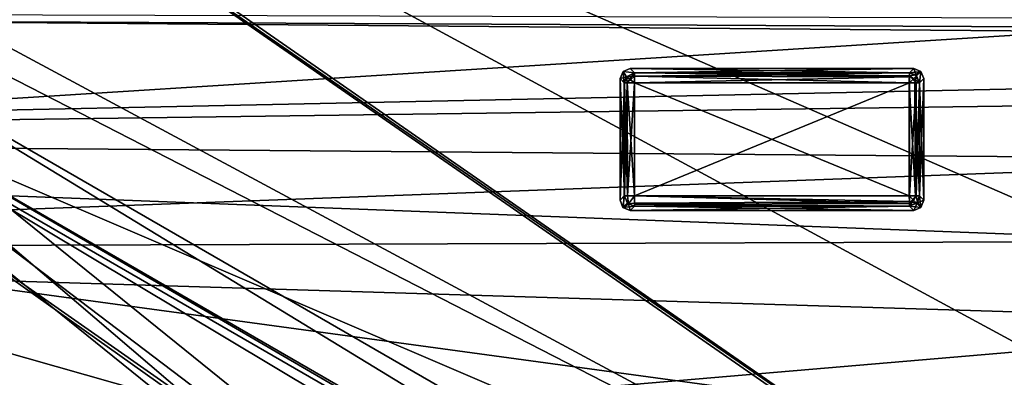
# Model space of a CAD drawing. Header units: millimetres. Extents: x -78 to 78, y -78 to 78.
# Tile 51 of 256: x -34.63 to -24.9, y -46.35 to -42.82. Entities that reach past the tile are written whole.
import ezdxf

# ---------------------------------------------------------------- set-up
doc = ezdxf.new("R2010")
doc.units = ezdxf.units.MM
doc.header["$LTSCALE"] = 41.718519
for name, color, linetype in [('10', 7, 'CONTINUOUS'), ('1027', 7, 'CONTINUOUS'), ('1107', 7, 'CONTINUOUS'), ('1745', 7, 'CONTINUOUS'), ('1762', 7, 'CONTINUOUS'), ('1773', 7, 'CONTINUOUS'), ('2704', 7, 'CONTINUOUS'), ('2720', 7, 'CONTINUOUS'), ('2748', 7, 'CONTINUOUS'), ('6', 7, 'CONTINUOUS'), ('6250', 7, 'CONTINUOUS'), ('6251', 7, 'CONTINUOUS'), ('6252', 7, 'CONTINUOUS'), ('6253', 7, 'CONTINUOUS'), ('6254', 7, 'CONTINUOUS'), ('6255', 7, 'CONTINUOUS'), ('6256', 7, 'CONTINUOUS'), ('6257', 7, 'CONTINUOUS'), ('6258', 7, 'CONTINUOUS'), ('6259', 7, 'CONTINUOUS'), ('6260', 7, 'CONTINUOUS'), ('6261', 7, 'CONTINUOUS'), ('6262', 7, 'CONTINUOUS'), ('6263', 7, 'CONTINUOUS'), ('6264', 7, 'CONTINUOUS'), ('6265', 7, 'CONTINUOUS'), ('6266', 7, 'CONTINUOUS'), ('6267', 7, 'CONTINUOUS'), ('6268', 7, 'CONTINUOUS'), ('6269', 7, 'CONTINUOUS'), ('6270', 7, 'CONTINUOUS'), ('6271', 7, 'CONTINUOUS'), ('6272', 7, 'CONTINUOUS'), ('6273', 7, 'CONTINUOUS'), ('6274', 7, 'CONTINUOUS'), ('6275', 7, 'CONTINUOUS'), ('6276', 7, 'CONTINUOUS'), ('6277', 7, 'CONTINUOUS'), ('6278', 7, 'CONTINUOUS'), ('6279', 7, 'CONTINUOUS'), ('6280', 7, 'CONTINUOUS'), ('6281', 7, 'CONTINUOUS'), ('6282', 7, 'CONTINUOUS'), ('6283', 7, 'CONTINUOUS'), ('6284', 7, 'CONTINUOUS'), ('6285', 7, 'CONTINUOUS'), ('6286', 7, 'CONTINUOUS'), ('6287', 7, 'CONTINUOUS'), ('6288', 7, 'CONTINUOUS'), ('6289', 7, 'CONTINUOUS'), ('6290', 7, 'CONTINUOUS'), ('745', 7, 'CONTINUOUS'), ('748', 7, 'CONTINUOUS'), ('770', 7, 'CONTINUOUS'), ('833', 7, 'CONTINUOUS'), ('971', 7, 'CONTINUOUS')]:
    doc.layers.add(name, color=color, linetype=linetype)

msp = doc.modelspace()

# ---------------------------------------------------------------- linework, layer by layer
at = {"layer": '10', "linetype": 'CONTINUOUS'}
for points in [[(-47.73, -42.73, -2), (-22.192, -42.8079, -2), (-44.1935, -44.1961, -2), (-47.73, -42.73, -2)], [(-22.192, -42.8079, -2), (-23.1, -45, -2), (-44.1935, -44.1961, -2), (-22.192, -42.8079, -2)], [(-23.1, -45, -2), (-22.1921, -47.192, -2), (-44.1935, -44.1961, -2), (-23.1, -45, -2)], [(-44.1935, -44.1961, -2), (-22.1921, -47.192, -2), (-42.7308, -47.73, -2), (-44.1935, -44.1961, -2)]]:
    msp.add_3dface(points, dxfattribs=at)
at = {"layer": '1027', "color": 7, "linetype": 'CONTINUOUS'}
for points in [[(-38.3464, -38.7265, 23.7), (-38.3259, -38.6854, 26.2), (-22.8397, -49.4352, 26.2), (-38.3464, -38.7265, 23.7)], [(-22.8178, -49.4934, 23.7), (-38.3464, -38.7265, 23.7), (-22.8397, -49.4352, 26.2), (-22.8178, -49.4934, 23.7)]]:
    msp.add_3dface(points, dxfattribs=at)
at = {"layer": '1107', "color": 7, "linetype": 'CONTINUOUS'}
for points in [[(-22.8178, -49.4934, 23.7), (-42.6272, -38.8523, 23.7), (-38.3464, -38.7265, 23.7), (-22.8178, -49.4934, 23.7)], [(-40.447, -40.4468, 23.7), (-42.6272, -38.8523, 23.7), (-22.8178, -49.4934, 23.7), (-40.447, -40.4468, 23.7)], [(-38.8524, -42.627, 23.7), (-40.447, -40.4468, 23.7), (-22.8178, -49.4934, 23.7), (-38.8524, -42.627, 23.7)], [(-37.9952, -45.1861, 23.7), (-38.8524, -42.627, 23.7), (-22.8178, -49.4934, 23.7), (-37.9952, -45.1861, 23.7)], [(-37.9552, -47.894, 23.7), (-37.9952, -45.1861, 23.7), (-31.119, -48.5612, 23.7), (-37.9552, -47.894, 23.7)], [(-31.119, -48.5612, 23.7), (-37.9952, -45.1861, 23.7), (-22.8178, -49.4934, 23.7), (-31.119, -48.5612, 23.7)]]:
    msp.add_3dface(points, dxfattribs=at)
at = {"layer": '1745', "linetype": 'CONTINUOUS'}
msp.add_3dface([(-42.8123, -38.7906, 28.7), (-38.1672, -66.1075, 28.7), (-28.8862, -50.0323, 28.7), (-42.8123, -38.7906, 28.7)], dxfattribs=at)
at = {"layer": '1762', "linetype": 'CONTINUOUS'}
for points in [[(-42.8123, -38.7906, 28.7), (-28.8862, -50.0323, 28.7), (-42.4435, -38.454, 28.1826), (-42.8123, -38.7906, 28.7)], [(-42.4435, -38.454, 28.1826), (-28.8862, -50.0323, 28.7), (-28.6363, -49.5996, 28.1826), (-42.4435, -38.454, 28.1826)]]:
    msp.add_3dface(points, dxfattribs=at)
at = {"layer": '1773', "linetype": 'CONTINUOUS'}
for points in [[(-37.3852, -43.4788, 26.2), (-42.4435, -38.454, 28.1826), (-28.6363, -49.5996, 28.1826), (-37.3852, -43.4788, 26.2)], [(-28.671, -49.6595, 26.2), (-37.3852, -43.4788, 26.2), (-28.6363, -49.5996, 28.1826), (-28.671, -49.6595, 26.2)]]:
    msp.add_3dface(points, dxfattribs=at)
at = {"layer": '2704', "linetype": 'CONTINUOUS'}
msp.add_3dface([(-47.8372, -40.2225, 21.67), (-44.5961, -46.8331, 21.67), (-31.2278, -54.139, 21.67), (-47.8372, -40.2225, 21.67)], dxfattribs=at)
at = {"layer": '2720', "linetype": 'CONTINUOUS'}
for points in [[(-31.2619, -54.1194, 20.074), (-56.5927, -41.1969, 20.074), (-47.8794, -40.1723, 20.074), (-31.2619, -54.1194, 20.074)], [(-41.1111, -56.6558, 20.074), (-56.5927, -41.1969, 20.074), (-31.2619, -54.1194, 20.074), (-41.1111, -56.6558, 20.074)]]:
    msp.add_3dface(points, dxfattribs=at)
at = {"layer": '2748', "linetype": 'CONTINUOUS'}
for points in [[(-47.8372, -40.2225, 21.67), (-31.2619, -54.1194, 20.074), (-47.8794, -40.1723, 20.074), (-47.8372, -40.2225, 21.67)], [(-47.8372, -40.2225, 21.67), (-31.2278, -54.139, 21.67), (-31.2619, -54.1194, 20.074), (-47.8372, -40.2225, 21.67)]]:
    msp.add_3dface(points, dxfattribs=at)
at = {"layer": '6', "linetype": 'CONTINUOUS'}
for points in [[(-20, -37.6), (-60, -37.6), (-60.1198, -45.8361), (-20, -37.6)], [(-47.73, -43.98), (-20, -37.6), (-60.1198, -45.8361), (-47.73, -43.98)], [(-20.0065, -43.4006), (-20, -37.6), (-47.73, -43.98), (-20.0065, -43.4006)], [(-20.8043, -43.6169), (-20.0065, -43.4006), (-47.73, -43.98), (-20.8043, -43.6169)], [(-21.3837, -44.198), (-20.8043, -43.6169), (-47.73, -43.98), (-21.3837, -44.198)], [(-21.3837, -44.198), (-47.73, -43.98), (-45.0789, -45.0789), (-21.3837, -44.198)], [(-21.6, -45), (-21.3837, -44.198), (-45.0789, -45.0789), (-21.6, -45)], [(-21.3808, -45.8068), (-21.6, -45), (-45.0789, -45.0789), (-21.3808, -45.8068)], [(-43.98, -47.73), (-21.3808, -45.8068), (-45.0789, -45.0789), (-43.98, -47.73)], [(-20.7931, -46.3896), (-21.3808, -45.8068), (-43.98, -47.73), (-20.7931, -46.3896)]]:
    msp.add_3dface(points, dxfattribs=at)
at = {"layer": '6250', "color": 7, "linetype": 'CONTINUOUS'}
for points in [[(-28.5582, -43.442, 21.683), (-25.842, -43.442, 21.683), (-28.5582, -44.5582, 21.683), (-28.5582, -43.442, 21.683)], [(-28.5582, -44.5582, 21.683), (-25.842, -43.442, 21.683), (-25.842, -44.5582, 21.683), (-28.5582, -44.5582, 21.683)]]:
    msp.add_3dface(points, dxfattribs=at)
at = {"layer": '6251', "color": 7, "linetype": 'CONTINUOUS'}
for points in [[(-28.6576, -44.5582, 21.7725), (-28.6579, -43.442, 21.7751), (-28.6292, -43.442, 21.7126), (-28.6576, -44.5582, 21.7725)], [(-28.6576, -44.5582, 21.7725), (-28.6292, -43.442, 21.7126), (-28.6263, -44.5561, 21.7098), (-28.6576, -44.5582, 21.7725)], [(-28.6292, -43.442, 21.7126), (-28.5582, -43.442, 21.683), (-28.6263, -44.5561, 21.7098), (-28.6292, -43.442, 21.7126)], [(-28.6263, -44.5561, 21.7098), (-28.5582, -43.442, 21.683), (-28.5582, -44.5582, 21.683), (-28.6263, -44.5561, 21.7098)]]:
    msp.add_3dface(points, dxfattribs=at)
at = {"layer": '6252', "color": 7, "linetype": 'CONTINUOUS'}
for points in [[(-28.7001, -44.6004, 22.1765), (-28.7001, -43.3998, 22.1765), (-28.6576, -44.5582, 21.7725), (-28.7001, -44.6004, 22.1765)], [(-28.6576, -44.5582, 21.7725), (-28.7001, -43.3998, 22.1765), (-28.6579, -43.442, 21.7751), (-28.6576, -44.5582, 21.7725)]]:
    msp.add_3dface(points, dxfattribs=at)
at = {"layer": '6253', "color": 7, "linetype": 'CONTINUOUS'}
for points in [[(-28.6709, -44.6707, 22.1743), (-28.7001, -44.6004, 22.1765), (-28.6576, -44.5582, 21.7725), (-28.6709, -44.6707, 22.1743)], [(-28.6709, -44.6707, 22.1743), (-28.6576, -44.5582, 21.7725), (-28.6281, -44.6281, 21.7683), (-28.6709, -44.6707, 22.1743)], [(-28.5582, -44.6576, 21.7725), (-28.6709, -44.6707, 22.1743), (-28.6281, -44.6281, 21.7683), (-28.5582, -44.6576, 21.7725)], [(-28.6003, -44.7001, 22.1765), (-28.6709, -44.6707, 22.1743), (-28.5582, -44.6576, 21.7725), (-28.6003, -44.7001, 22.1765)]]:
    msp.add_3dface(points, dxfattribs=at)
at = {"layer": '6254', "color": 7, "linetype": 'CONTINUOUS'}
for points in [[(-28.6708, -44.6708, 22.2786), (-28.7001, -44.6004, 22.2765), (-28.6709, -44.6707, 22.1743), (-28.6708, -44.6708, 22.2786)], [(-28.7001, -44.6004, 22.2765), (-28.7001, -44.6004, 22.1765), (-28.6709, -44.6707, 22.1743), (-28.7001, -44.6004, 22.2765)], [(-28.6003, -44.7001, 22.1765), (-28.6708, -44.6708, 22.2786), (-28.6709, -44.6707, 22.1743), (-28.6003, -44.7001, 22.1765)], [(-28.6003, -44.7001, 22.2765), (-28.6708, -44.6708, 22.2786), (-28.6003, -44.7001, 22.1765), (-28.6003, -44.7001, 22.2765)]]:
    msp.add_3dface(points, dxfattribs=at)
at = {"layer": '6255', "color": 7, "linetype": 'CONTINUOUS'}
for points in [[(-28.6708, -44.6708, 22.2786), (-28.6579, -44.5582, 22.6779), (-28.7001, -44.6004, 22.2765), (-28.6708, -44.6708, 22.2786)], [(-28.6181, -44.6369, 22.6846), (-28.6579, -44.5582, 22.6779), (-28.6708, -44.6708, 22.2786), (-28.6181, -44.6369, 22.6846)], [(-28.6003, -44.7001, 22.2765), (-28.6181, -44.6369, 22.6846), (-28.6708, -44.6708, 22.2786), (-28.6003, -44.7001, 22.2765)], [(-28.5582, -44.6576, 22.6805), (-28.6181, -44.6369, 22.6846), (-28.6003, -44.7001, 22.2765), (-28.5582, -44.6576, 22.6805)]]:
    msp.add_3dface(points, dxfattribs=at)
at = {"layer": '6256', "color": 7, "linetype": 'CONTINUOUS'}
for points in [[(-25.842, -43.3423, 21.7751), (-25.842, -43.371, 21.7126), (-28.5582, -43.3426, 21.7725), (-25.842, -43.3423, 21.7751)], [(-28.5582, -43.3426, 21.7725), (-25.842, -43.371, 21.7126), (-28.5582, -43.3751, 21.7087), (-28.5582, -43.3426, 21.7725)], [(-25.842, -43.371, 21.7126), (-25.842, -43.442, 21.683), (-28.5582, -43.3751, 21.7087), (-25.842, -43.371, 21.7126)], [(-25.842, -43.442, 21.683), (-28.5582, -43.442, 21.683), (-28.5582, -43.3751, 21.7087), (-25.842, -43.442, 21.683)]]:
    msp.add_3dface(points, dxfattribs=at)
at = {"layer": '6257', "color": 7, "linetype": 'CONTINUOUS'}
for points in [[(-28.625, -44.5582, 22.7444), (-28.6579, -44.5582, 22.6779), (-28.6181, -44.6369, 22.6846), (-28.625, -44.5582, 22.7444)], [(-28.5582, -44.5582, 22.77), (-28.625, -44.5582, 22.7444), (-28.6181, -44.6369, 22.6846), (-28.5582, -44.5582, 22.77)], [(-28.5582, -44.5582, 22.77), (-28.6181, -44.6369, 22.6846), (-28.5582, -44.6294, 22.7402), (-28.5582, -44.5582, 22.77)], [(-28.6181, -44.6369, 22.6846), (-28.5582, -44.6576, 22.6805), (-28.5582, -44.6294, 22.7402), (-28.6181, -44.6369, 22.6846)]]:
    msp.add_3dface(points, dxfattribs=at)
at = {"layer": '6258', "color": 7, "linetype": 'CONTINUOUS'}
for points in [[(-28.5582, -43.3426, 21.7725), (-28.6292, -43.442, 21.7126), (-28.6368, -43.382, 21.7684), (-28.5582, -43.3426, 21.7725)], [(-28.5582, -43.3426, 21.7725), (-28.5582, -43.3751, 21.7087), (-28.6292, -43.442, 21.7126), (-28.5582, -43.3426, 21.7725)], [(-28.5582, -43.3751, 21.7087), (-28.5582, -43.442, 21.683), (-28.6292, -43.442, 21.7126), (-28.5582, -43.3751, 21.7087)], [(-28.6292, -43.442, 21.7126), (-28.6579, -43.442, 21.7751), (-28.6368, -43.382, 21.7684), (-28.6292, -43.442, 21.7126)]]:
    msp.add_3dface(points, dxfattribs=at)
at = {"layer": '6259', "color": 7, "linetype": 'CONTINUOUS'}
for points in [[(-25.842, -44.5582, 21.683), (-25.842, -43.442, 21.683), (-25.7751, -43.442, 21.7087), (-25.842, -44.5582, 21.683)], [(-25.842, -44.5582, 21.683), (-25.7751, -43.442, 21.7087), (-25.7751, -44.5582, 21.7087), (-25.842, -44.5582, 21.683)], [(-25.7751, -43.442, 21.7087), (-25.7425, -43.442, 21.7725), (-25.7751, -44.5582, 21.7087), (-25.7751, -43.442, 21.7087)], [(-25.7751, -44.5582, 21.7087), (-25.7425, -43.442, 21.7725), (-25.7425, -44.5582, 21.7725), (-25.7751, -44.5582, 21.7087)]]:
    msp.add_3dface(points, dxfattribs=at)
at = {"layer": '6260', "color": 7, "linetype": 'CONTINUOUS'}
for points in [[(-28.625, -44.5582, 22.7444), (-28.6576, -43.442, 22.6805), (-28.6579, -44.5582, 22.6779), (-28.625, -44.5582, 22.7444)], [(-28.6293, -43.442, 22.7402), (-28.6576, -43.442, 22.6805), (-28.625, -44.5582, 22.7444), (-28.6293, -43.442, 22.7402)], [(-28.5582, -44.5582, 22.77), (-28.5582, -43.442, 22.77), (-28.6293, -43.442, 22.7402), (-28.5582, -44.5582, 22.77)], [(-28.5582, -44.5582, 22.77), (-28.6293, -43.442, 22.7402), (-28.625, -44.5582, 22.7444), (-28.5582, -44.5582, 22.77)]]:
    msp.add_3dface(points, dxfattribs=at)
at = {"layer": '6261', "color": 7, "linetype": 'CONTINUOUS'}
for points in [[(-28.7001, -44.6004, 22.2765), (-28.7001, -43.3998, 22.2765), (-28.7001, -44.6004, 22.1765), (-28.7001, -44.6004, 22.2765)], [(-28.7001, -44.6004, 22.1765), (-28.7001, -43.3998, 22.2765), (-28.7001, -43.3998, 22.1765), (-28.7001, -44.6004, 22.1765)]]:
    msp.add_3dface(points, dxfattribs=at)
at = {"layer": '6262', "color": 7, "linetype": 'CONTINUOUS'}
for points in [[(-25.842, -43.371, 21.7126), (-25.842, -43.3423, 21.7751), (-25.782, -43.3634, 21.7684), (-25.842, -43.371, 21.7126)], [(-25.7425, -43.442, 21.7725), (-25.842, -43.371, 21.7126), (-25.782, -43.3634, 21.7684), (-25.7425, -43.442, 21.7725)], [(-25.842, -43.442, 21.683), (-25.842, -43.371, 21.7126), (-25.7751, -43.442, 21.7087), (-25.842, -43.442, 21.683)], [(-25.842, -43.371, 21.7126), (-25.7425, -43.442, 21.7725), (-25.7751, -43.442, 21.7087), (-25.842, -43.371, 21.7126)]]:
    msp.add_3dface(points, dxfattribs=at)
at = {"layer": '6263', "color": 7, "linetype": 'CONTINUOUS'}
for points in [[(-28.5582, -44.5582, 21.683), (-25.842, -44.5582, 21.683), (-25.842, -44.6333, 21.7169), (-28.5582, -44.5582, 21.683)], [(-28.5582, -44.5582, 21.683), (-25.842, -44.6333, 21.7169), (-28.5582, -44.6388, 21.7238), (-28.5582, -44.5582, 21.683)], [(-25.842, -44.6333, 21.7169), (-25.842, -44.6579, 21.7751), (-28.5582, -44.6388, 21.7238), (-25.842, -44.6333, 21.7169)], [(-28.5582, -44.6388, 21.7238), (-25.842, -44.6579, 21.7751), (-28.5582, -44.6576, 21.7725), (-28.5582, -44.6388, 21.7238)]]:
    msp.add_3dface(points, dxfattribs=at)
at = {"layer": '6264', "color": 7, "linetype": 'CONTINUOUS'}
for points in [[(-25.842, -44.5582, 21.683), (-25.7751, -44.5582, 21.7087), (-25.842, -44.6333, 21.7169), (-25.842, -44.5582, 21.683)], [(-25.7751, -44.5582, 21.7087), (-25.7633, -44.6182, 21.7684), (-25.842, -44.6579, 21.7751), (-25.7751, -44.5582, 21.7087)], [(-25.7751, -44.5582, 21.7087), (-25.842, -44.6579, 21.7751), (-25.842, -44.6333, 21.7169), (-25.7751, -44.5582, 21.7087)], [(-25.7751, -44.5582, 21.7087), (-25.7425, -44.5582, 21.7725), (-25.7633, -44.6182, 21.7684), (-25.7751, -44.5582, 21.7087)]]:
    msp.add_3dface(points, dxfattribs=at)
at = {"layer": '6265', "color": 7, "linetype": 'CONTINUOUS'}
for points in [[(-25.8446, -44.5556, 22.77), (-25.8446, -43.4446, 22.77), (-28.5582, -43.442, 22.77), (-25.8446, -44.5556, 22.77)], [(-28.5582, -44.5582, 22.77), (-25.8446, -44.5556, 22.77), (-28.5582, -43.442, 22.77), (-28.5582, -44.5582, 22.77)]]:
    msp.add_3dface(points, dxfattribs=at)
at = {"layer": '6266', "color": 7, "linetype": 'CONTINUOUS'}
for points in [[(-28.6579, -43.442, 21.7751), (-28.7001, -43.3998, 22.1765), (-28.6708, -43.3294, 22.1744), (-28.6579, -43.442, 21.7751)], [(-28.6003, -43.3001, 22.1765), (-28.5582, -43.3426, 21.7725), (-28.6708, -43.3294, 22.1744), (-28.6003, -43.3001, 22.1765)], [(-28.5582, -43.3426, 21.7725), (-28.6368, -43.382, 21.7684), (-28.6708, -43.3294, 22.1744), (-28.5582, -43.3426, 21.7725)], [(-28.6368, -43.382, 21.7684), (-28.6579, -43.442, 21.7751), (-28.6708, -43.3294, 22.1744), (-28.6368, -43.382, 21.7684)]]:
    msp.add_3dface(points, dxfattribs=at)
at = {"layer": '6267', "color": 7, "linetype": 'CONTINUOUS'}
for points in [[(-28.7001, -43.3998, 22.2765), (-28.6706, -43.3292, 22.2787), (-28.7001, -43.3998, 22.1765), (-28.7001, -43.3998, 22.2765)], [(-28.7001, -43.3998, 22.1765), (-28.6706, -43.3292, 22.2787), (-28.6708, -43.3294, 22.1744), (-28.7001, -43.3998, 22.1765)], [(-28.6706, -43.3292, 22.2787), (-28.6003, -43.3001, 22.2765), (-28.6708, -43.3294, 22.1744), (-28.6706, -43.3292, 22.2787)], [(-28.6003, -43.3001, 22.2765), (-28.6003, -43.3001, 22.1765), (-28.6708, -43.3294, 22.1744), (-28.6003, -43.3001, 22.2765)]]:
    msp.add_3dface(points, dxfattribs=at)
at = {"layer": '6268', "color": 7, "linetype": 'CONTINUOUS'}
for points in [[(-25.842, -43.3423, 21.7751), (-25.7998, -43.3001, 22.1765), (-25.7292, -43.3295, 22.1743), (-25.842, -43.3423, 21.7751)], [(-25.782, -43.3634, 21.7684), (-25.842, -43.3423, 21.7751), (-25.7292, -43.3295, 22.1743), (-25.782, -43.3634, 21.7684)], [(-25.7425, -43.442, 21.7725), (-25.782, -43.3634, 21.7684), (-25.7292, -43.3295, 22.1743), (-25.7425, -43.442, 21.7725)], [(-25.7001, -43.3998, 22.1765), (-25.7425, -43.442, 21.7725), (-25.7292, -43.3295, 22.1743), (-25.7001, -43.3998, 22.1765)]]:
    msp.add_3dface(points, dxfattribs=at)
at = {"layer": '6269', "color": 7, "linetype": 'CONTINUOUS'}
for points in [[(-28.6003, -44.7001, 22.2765), (-28.6003, -44.7001, 22.1765), (-25.7998, -44.7001, 22.1765), (-28.6003, -44.7001, 22.2765)], [(-25.7998, -44.7001, 22.2765), (-28.6003, -44.7001, 22.2765), (-25.7998, -44.7001, 22.1765), (-25.7998, -44.7001, 22.2765)]]:
    msp.add_3dface(points, dxfattribs=at)
at = {"layer": '6270', "color": 7, "linetype": 'CONTINUOUS'}
for points in [[(-25.7633, -44.6182, 21.7684), (-25.7998, -44.7001, 22.1765), (-25.842, -44.6579, 21.7751), (-25.7633, -44.6182, 21.7684)], [(-25.7292, -44.6706, 22.1743), (-25.7998, -44.7001, 22.1765), (-25.7633, -44.6182, 21.7684), (-25.7292, -44.6706, 22.1743)], [(-25.7425, -44.5582, 21.7725), (-25.7292, -44.6706, 22.1743), (-25.7633, -44.6182, 21.7684), (-25.7425, -44.5582, 21.7725)], [(-25.7425, -44.5582, 21.7725), (-25.7001, -44.6004, 22.1765), (-25.7292, -44.6706, 22.1743), (-25.7425, -44.5582, 21.7725)]]:
    msp.add_3dface(points, dxfattribs=at)
at = {"layer": '6271', "color": 7, "linetype": 'CONTINUOUS'}
for points in [[(-28.5582, -43.3426, 21.7725), (-28.6003, -43.3001, 22.1765), (-25.7998, -43.3001, 22.1765), (-28.5582, -43.3426, 21.7725)], [(-25.842, -43.3423, 21.7751), (-28.5582, -43.3426, 21.7725), (-25.7998, -43.3001, 22.1765), (-25.842, -43.3423, 21.7751)]]:
    msp.add_3dface(points, dxfattribs=at)
at = {"layer": '6272', "color": 7, "linetype": 'CONTINUOUS'}
for points in [[(-25.7883, -43.442, 22.7544), (-25.8446, -43.4446, 22.77), (-25.7822, -44.5582, 22.7501), (-25.7883, -43.442, 22.7544)], [(-25.7822, -44.5582, 22.7501), (-25.8446, -43.4446, 22.77), (-25.8446, -44.5556, 22.77), (-25.7822, -44.5582, 22.7501)], [(-25.7425, -44.5582, 22.6805), (-25.7425, -43.442, 22.6805), (-25.7883, -43.442, 22.7544), (-25.7425, -44.5582, 22.6805)], [(-25.7425, -44.5582, 22.6805), (-25.7883, -43.442, 22.7544), (-25.7822, -44.5582, 22.7501), (-25.7425, -44.5582, 22.6805)]]:
    msp.add_3dface(points, dxfattribs=at)
at = {"layer": '6273', "color": 7, "linetype": 'CONTINUOUS'}
for points in [[(-25.842, -44.6579, 21.7751), (-28.6003, -44.7001, 22.1765), (-28.5582, -44.6576, 21.7725), (-25.842, -44.6579, 21.7751)], [(-25.7998, -44.7001, 22.1765), (-28.6003, -44.7001, 22.1765), (-25.842, -44.6579, 21.7751), (-25.7998, -44.7001, 22.1765)]]:
    msp.add_3dface(points, dxfattribs=at)
at = {"layer": '6274', "color": 7, "linetype": 'CONTINUOUS'}
for points in [[(-25.7425, -43.442, 21.7725), (-25.7001, -43.3998, 22.1765), (-25.7001, -44.6004, 22.1765), (-25.7425, -43.442, 21.7725)], [(-25.7425, -44.5582, 21.7725), (-25.7425, -43.442, 21.7725), (-25.7001, -44.6004, 22.1765), (-25.7425, -44.5582, 21.7725)]]:
    msp.add_3dface(points, dxfattribs=at)
at = {"layer": '6275', "color": 7, "linetype": 'CONTINUOUS'}
for points in [[(-25.7001, -44.6004, 22.1765), (-25.7001, -44.6004, 22.2765), (-25.7294, -44.6708, 22.2786), (-25.7001, -44.6004, 22.1765)], [(-25.7001, -44.6004, 22.1765), (-25.7294, -44.6708, 22.2786), (-25.7292, -44.6706, 22.1743), (-25.7001, -44.6004, 22.1765)], [(-25.7998, -44.7001, 22.2765), (-25.7998, -44.7001, 22.1765), (-25.7292, -44.6706, 22.1743), (-25.7998, -44.7001, 22.2765)], [(-25.7294, -44.6708, 22.2786), (-25.7998, -44.7001, 22.2765), (-25.7292, -44.6706, 22.1743), (-25.7294, -44.6708, 22.2786)]]:
    msp.add_3dface(points, dxfattribs=at)
at = {"layer": '6276', "color": 7, "linetype": 'CONTINUOUS'}
for points in [[(-25.8446, -43.4446, 22.77), (-25.842, -43.3426, 22.6805), (-25.842, -43.3822, 22.7501), (-25.8446, -43.4446, 22.77)], [(-25.842, -43.3426, 22.6805), (-25.8446, -43.4446, 22.77), (-25.772, -43.3721, 22.6847), (-25.842, -43.3426, 22.6805)], [(-25.8446, -43.4446, 22.77), (-25.7883, -43.442, 22.7544), (-25.772, -43.3721, 22.6847), (-25.8446, -43.4446, 22.77)], [(-25.7883, -43.442, 22.7544), (-25.7425, -43.442, 22.6805), (-25.772, -43.3721, 22.6847), (-25.7883, -43.442, 22.7544)]]:
    msp.add_3dface(points, dxfattribs=at)
at = {"layer": '6277', "color": 7, "linetype": 'CONTINUOUS'}
for points in [[(-28.6576, -43.442, 22.6805), (-28.7001, -43.3998, 22.2765), (-28.7001, -44.6004, 22.2765), (-28.6576, -43.442, 22.6805)], [(-28.6579, -44.5582, 22.6779), (-28.6576, -43.442, 22.6805), (-28.7001, -44.6004, 22.2765), (-28.6579, -44.5582, 22.6779)]]:
    msp.add_3dface(points, dxfattribs=at)
at = {"layer": '6278', "color": 7, "linetype": 'CONTINUOUS'}
for points in [[(-25.7001, -44.6004, 22.1765), (-25.7001, -43.3998, 22.1765), (-25.7001, -44.6004, 22.2765), (-25.7001, -44.6004, 22.1765)], [(-25.7001, -43.3998, 22.1765), (-25.7001, -43.3998, 22.2765), (-25.7001, -44.6004, 22.2765), (-25.7001, -43.3998, 22.1765)]]:
    msp.add_3dface(points, dxfattribs=at)
at = {"layer": '6279', "color": 7, "linetype": 'CONTINUOUS'}
for points in [[(-28.5582, -43.3752, 22.7444), (-25.842, -43.3426, 22.6805), (-28.5582, -43.3423, 22.6779), (-28.5582, -43.3752, 22.7444)], [(-25.842, -43.3822, 22.7501), (-25.842, -43.3426, 22.6805), (-28.5582, -43.3752, 22.7444), (-25.842, -43.3822, 22.7501)], [(-28.5582, -43.442, 22.77), (-25.842, -43.3822, 22.7501), (-28.5582, -43.3752, 22.7444), (-28.5582, -43.442, 22.77)], [(-28.5582, -43.442, 22.77), (-25.8446, -43.4446, 22.77), (-25.842, -43.3822, 22.7501), (-28.5582, -43.442, 22.77)]]:
    msp.add_3dface(points, dxfattribs=at)
at = {"layer": '6280', "color": 7, "linetype": 'CONTINUOUS'}
for points in [[(-28.7001, -43.3998, 22.2765), (-28.6368, -43.382, 22.6846), (-28.6706, -43.3292, 22.2787), (-28.7001, -43.3998, 22.2765)], [(-28.5582, -43.3423, 22.6779), (-28.6003, -43.3001, 22.2765), (-28.6706, -43.3292, 22.2787), (-28.5582, -43.3423, 22.6779)], [(-28.6368, -43.382, 22.6846), (-28.5582, -43.3423, 22.6779), (-28.6706, -43.3292, 22.2787), (-28.6368, -43.382, 22.6846)], [(-28.6576, -43.442, 22.6805), (-28.6368, -43.382, 22.6846), (-28.7001, -43.3998, 22.2765), (-28.6576, -43.442, 22.6805)]]:
    msp.add_3dface(points, dxfattribs=at)
at = {"layer": '6281', "color": 7, "linetype": 'CONTINUOUS'}
for points in [[(-25.7998, -43.3001, 22.2765), (-25.7294, -43.3294, 22.2786), (-25.7998, -43.3001, 22.1765), (-25.7998, -43.3001, 22.2765)], [(-25.7998, -43.3001, 22.1765), (-25.7294, -43.3294, 22.2786), (-25.7292, -43.3295, 22.1743), (-25.7998, -43.3001, 22.1765)], [(-25.7294, -43.3294, 22.2786), (-25.7001, -43.3998, 22.2765), (-25.7292, -43.3295, 22.1743), (-25.7294, -43.3294, 22.2786)], [(-25.7001, -43.3998, 22.2765), (-25.7001, -43.3998, 22.1765), (-25.7292, -43.3295, 22.1743), (-25.7001, -43.3998, 22.2765)]]:
    msp.add_3dface(points, dxfattribs=at)
at = {"layer": '6282', "color": 7, "linetype": 'CONTINUOUS'}
for points in [[(-28.6003, -43.3001, 22.2765), (-25.7998, -43.3001, 22.2765), (-28.6003, -43.3001, 22.1765), (-28.6003, -43.3001, 22.2765)], [(-28.6003, -43.3001, 22.1765), (-25.7998, -43.3001, 22.2765), (-25.7998, -43.3001, 22.1765), (-28.6003, -43.3001, 22.1765)]]:
    msp.add_3dface(points, dxfattribs=at)
at = {"layer": '6283', "color": 7, "linetype": 'CONTINUOUS'}
for points in [[(-28.5582, -43.3752, 22.7444), (-28.5582, -43.3423, 22.6779), (-28.6368, -43.382, 22.6846), (-28.5582, -43.3752, 22.7444)], [(-28.5582, -43.442, 22.77), (-28.5582, -43.3752, 22.7444), (-28.6368, -43.382, 22.6846), (-28.5582, -43.442, 22.77)], [(-28.6368, -43.382, 22.6846), (-28.6576, -43.442, 22.6805), (-28.6293, -43.442, 22.7402), (-28.6368, -43.382, 22.6846)], [(-28.5582, -43.442, 22.77), (-28.6368, -43.382, 22.6846), (-28.6293, -43.442, 22.7402), (-28.5582, -43.442, 22.77)]]:
    msp.add_3dface(points, dxfattribs=at)
at = {"layer": '6284', "color": 7, "linetype": 'CONTINUOUS'}
for points in [[(-25.8446, -44.5556, 22.77), (-28.5582, -44.5582, 22.77), (-25.842, -44.6119, 22.7544), (-25.8446, -44.5556, 22.77)], [(-28.5582, -44.5582, 22.77), (-28.5582, -44.6294, 22.7402), (-25.842, -44.6119, 22.7544), (-28.5582, -44.5582, 22.77)], [(-28.5582, -44.6294, 22.7402), (-28.5582, -44.6576, 22.6805), (-25.842, -44.6119, 22.7544), (-28.5582, -44.6294, 22.7402)], [(-28.5582, -44.6576, 22.6805), (-25.842, -44.6576, 22.6805), (-25.842, -44.6119, 22.7544), (-28.5582, -44.6576, 22.6805)]]:
    msp.add_3dface(points, dxfattribs=at)
at = {"layer": '6285', "color": 7, "linetype": 'CONTINUOUS'}
for points in [[(-28.5582, -44.6576, 22.6805), (-28.6003, -44.7001, 22.2765), (-25.7998, -44.7001, 22.2765), (-28.5582, -44.6576, 22.6805)], [(-28.5582, -44.6576, 22.6805), (-25.7998, -44.7001, 22.2765), (-25.842, -44.6576, 22.6805), (-28.5582, -44.6576, 22.6805)]]:
    msp.add_3dface(points, dxfattribs=at)
at = {"layer": '6286', "color": 7, "linetype": 'CONTINUOUS'}
for points in [[(-25.842, -43.3426, 22.6805), (-25.772, -43.3721, 22.6847), (-25.7998, -43.3001, 22.2765), (-25.842, -43.3426, 22.6805)], [(-25.7998, -43.3001, 22.2765), (-25.772, -43.3721, 22.6847), (-25.7294, -43.3294, 22.2786), (-25.7998, -43.3001, 22.2765)], [(-25.772, -43.3721, 22.6847), (-25.7425, -43.442, 22.6805), (-25.7294, -43.3294, 22.2786), (-25.772, -43.3721, 22.6847)], [(-25.7425, -43.442, 22.6805), (-25.7001, -43.3998, 22.2765), (-25.7294, -43.3294, 22.2786), (-25.7425, -43.442, 22.6805)]]:
    msp.add_3dface(points, dxfattribs=at)
at = {"layer": '6287', "color": 7, "linetype": 'CONTINUOUS'}
for points in [[(-25.7001, -44.6004, 22.2765), (-25.7001, -43.3998, 22.2765), (-25.7425, -44.5582, 22.6805), (-25.7001, -44.6004, 22.2765)], [(-25.7425, -44.5582, 22.6805), (-25.7001, -43.3998, 22.2765), (-25.7425, -43.442, 22.6805), (-25.7425, -44.5582, 22.6805)]]:
    msp.add_3dface(points, dxfattribs=at)
at = {"layer": '6288', "color": 7, "linetype": 'CONTINUOUS'}
for points in [[(-25.7425, -44.5582, 22.6805), (-25.7822, -44.5582, 22.7501), (-25.8446, -44.5556, 22.77), (-25.7425, -44.5582, 22.6805)], [(-25.7425, -44.5582, 22.6805), (-25.8446, -44.5556, 22.77), (-25.772, -44.6281, 22.6847), (-25.7425, -44.5582, 22.6805)], [(-25.8446, -44.5556, 22.77), (-25.842, -44.6119, 22.7544), (-25.772, -44.6281, 22.6847), (-25.8446, -44.5556, 22.77)], [(-25.842, -44.6119, 22.7544), (-25.842, -44.6576, 22.6805), (-25.772, -44.6281, 22.6847), (-25.842, -44.6119, 22.7544)]]:
    msp.add_3dface(points, dxfattribs=at)
at = {"layer": '6289', "color": 7, "linetype": 'CONTINUOUS'}
for points in [[(-28.5582, -43.3423, 22.6779), (-25.842, -43.3426, 22.6805), (-28.6003, -43.3001, 22.2765), (-28.5582, -43.3423, 22.6779)], [(-25.842, -43.3426, 22.6805), (-25.7998, -43.3001, 22.2765), (-28.6003, -43.3001, 22.2765), (-25.842, -43.3426, 22.6805)]]:
    msp.add_3dface(points, dxfattribs=at)
at = {"layer": '6290', "color": 7, "linetype": 'CONTINUOUS'}
for points in [[(-25.772, -44.6281, 22.6847), (-25.842, -44.6576, 22.6805), (-25.7294, -44.6708, 22.2786), (-25.772, -44.6281, 22.6847)], [(-25.7001, -44.6004, 22.2765), (-25.7425, -44.5582, 22.6805), (-25.772, -44.6281, 22.6847), (-25.7001, -44.6004, 22.2765)], [(-25.7001, -44.6004, 22.2765), (-25.772, -44.6281, 22.6847), (-25.7294, -44.6708, 22.2786), (-25.7001, -44.6004, 22.2765)], [(-25.842, -44.6576, 22.6805), (-25.7998, -44.7001, 22.2765), (-25.7294, -44.6708, 22.2786), (-25.842, -44.6576, 22.6805)]]:
    msp.add_3dface(points, dxfattribs=at)
at = {"layer": '745', "color": 7, "linetype": 'CONTINUOUS'}
for points in [[(-28.671, -49.6595, 26.2), (-37.1217, -43.2545, 26.2), (-37.3852, -43.4788, 26.2), (-28.671, -49.6595, 26.2)], [(-18.9083, -53.7721, 26.2), (-37.1217, -43.2545, 26.2), (-18.9612, -54.1159, 26.2), (-18.9083, -53.7721, 26.2)], [(-18.9612, -54.1159, 26.2), (-37.1217, -43.2545, 26.2), (-28.671, -49.6595, 26.2), (-18.9612, -54.1159, 26.2)]]:
    msp.add_3dface(points, dxfattribs=at)
at = {"layer": '748', "color": 7, "linetype": 'CONTINUOUS'}
for points in [[(-36.7426, -42.8285, 28.7), (45.9767, -32.7174, 28.7), (-49.7667, -26.5997, 28.7), (-36.7426, -42.8285, 28.7)], [(27.5847, -43.142, 28.7), (45.9767, -32.7174, 28.7), (-36.7426, -42.8285, 28.7), (27.5847, -43.142, 28.7)], [(25.9308, -43.3485, 28.7), (27.5847, -43.142, 28.7), (-36.7426, -42.8285, 28.7), (25.9308, -43.3485, 28.7)], [(-18.7104, -53.2374, 28.7), (25.9308, -43.3485, 28.7), (-36.7426, -42.8285, 28.7), (-18.7104, -53.2374, 28.7)]]:
    msp.add_3dface(points, dxfattribs=at)
at = {"layer": '770', "color": 7, "linetype": 'CONTINUOUS'}
for points in [[(-37.1217, -43.2545, 26.2), (-18.9083, -53.7721, 26.2), (-37.0711, -43.2054, 28.2174), (-37.1217, -43.2545, 26.2)], [(-18.9083, -53.7721, 26.2), (-18.8814, -53.7072, 28.2174), (-37.0711, -43.2054, 28.2174), (-18.9083, -53.7721, 26.2)]]:
    msp.add_3dface(points, dxfattribs=at)
at = {"layer": '833', "color": 7, "linetype": 'CONTINUOUS'}
for points in [[(-18.8814, -53.7072, 28.2174), (-36.7426, -42.8285, 28.7), (-37.0711, -43.2054, 28.2174), (-18.8814, -53.7072, 28.2174)], [(-18.7104, -53.2374, 28.7), (-36.7426, -42.8285, 28.7), (-18.8814, -53.7072, 28.2174), (-18.7104, -53.2374, 28.7)]]:
    msp.add_3dface(points, dxfattribs=at)
at = {"layer": '971', "color": 7, "linetype": 'CONTINUOUS'}
for points in [[(-38.3259, -38.6854, 26.2), (-23.8436, 45, 26.2), (-23.8436, -45, 26.2), (-38.3259, -38.6854, 26.2)], [(-22.8397, -49.4352, 26.2), (-38.3259, -38.6854, 26.2), (-23.4228, -46.7486, 26.2), (-22.8397, -49.4352, 26.2)], [(-23.4228, -46.7486, 26.2), (-38.3259, -38.6854, 26.2), (-23.8436, -45, 26.2), (-23.4228, -46.7486, 26.2)]]:
    msp.add_3dface(points, dxfattribs=at)

doc.saveas('drawing.dxf')
